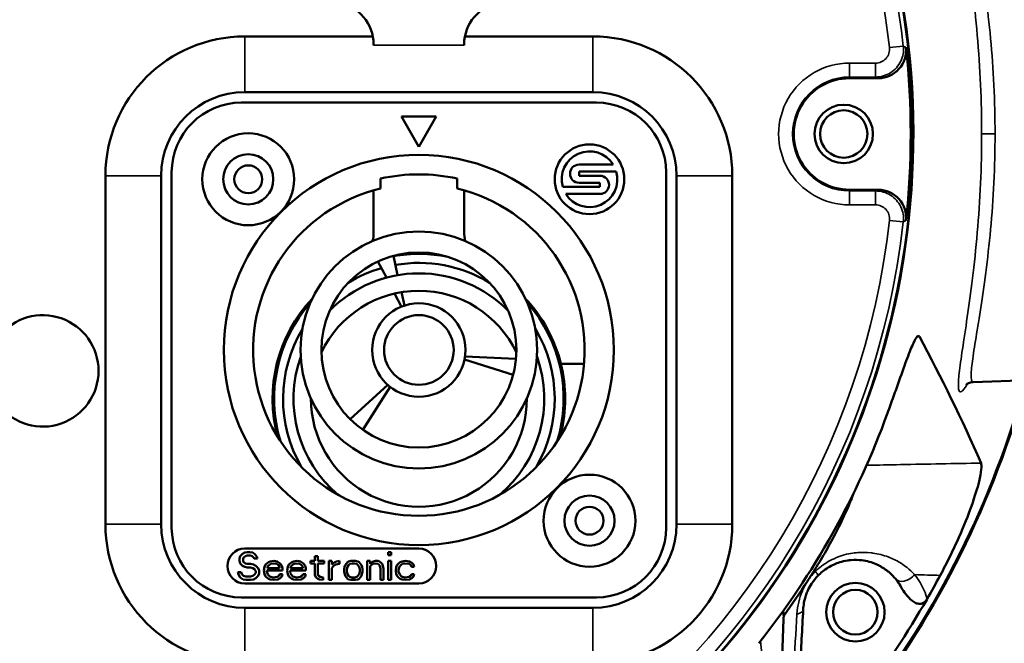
# Model space of a CAD drawing. Header units: millimetres. Extents: x 30 to 1646, y 30 to 1265.
# Tile 129 of 137: x 1463 to 1533, y 1026 to 1071. Entities that reach past the tile are written whole.
import ezdxf

# ---------------------------------------------------------------- set-up
doc = ezdxf.new("R2010")
doc.units = ezdxf.units.MM
doc.header["$LTSCALE"] = 6
doc.layers.add('Visible (ISO)', color=7, linetype='Continuous', lineweight=50)
doc.layers.add('Visible Narrow (ISO)', color=7, linetype='Continuous', lineweight=35)

msp = doc.modelspace()

# ---------------------------------------------------------------- linework, layer by layer
at = {"layer": 'Visible (ISO)'}
for p, q in [((1478.742, 1070.0416), (1487.9381, 1070.0416)), ((1494.546, 1070.0416), (1503.742, 1070.0416)), ((1487.992, 1069.4744), (1487.992, 1069.412)), ((1494.492, 1069.412), (1494.492, 1069.4744)), ((1524.2204, 1067.0416), (1522.1583, 1067.0416)), ((1503.742, 1066.0416), (1478.742, 1066.0416)), ((1478.492, 1065.2916), (1503.992, 1065.2916)), ((1492.492, 1064.2916), (1489.992, 1064.2916)), ((1489.992, 1064.2916), (1491.242, 1062.1265)), ((1491.242, 1062.1265), (1492.492, 1064.2916)), ((1505.1942, 1060.8416), (1502.742, 1060.8416)), ((1468.742, 1035.0416), (1468.742, 1060.0416)), ((1472.742, 1060.0416), (1472.742, 1035.0416)), ((1473.492, 1034.7916), (1473.492, 1060.2916)), ((1488.492, 1059.8378), (1488.492, 1059.1195)), ((1493.992, 1059.1195), (1493.992, 1059.8378)), ((1502.742, 1060.0416), (1502.742, 1060.3416)), ((1502.742, 1060.3416), (1505.4149, 1060.3416)), ((1504.242, 1060.0416), (1502.742, 1060.0416)), ((1508.992, 1060.2916), (1508.992, 1034.7916)), ((1509.742, 1035.0416), (1509.742, 1060.0416)), ((1513.742, 1060.0416), (1513.742, 1035.0416)), ((1487.992, 1058.9892), (1487.992, 1056.0099)), ((1494.492, 1056.0098), (1494.492, 1058.9892)), ((1504.242, 1059.2416), (1501.5692, 1059.2416)), ((1502.742, 1059.5416), (1504.242, 1059.5416)), ((1504.242, 1059.5416), (1504.242, 1059.2416)), ((1522.1583, 1059.0416), (1524.2204, 1059.0416)), ((1501.7898, 1058.7416), (1504.242, 1058.7416)), ((1489.41, 1054.2976), (1489.7173, 1052.9115)), ((1488.9072, 1052.7334), (1488.3028, 1053.8946)), ((1489.992, 1050.6496), (1489.5007, 1051.5934)), ((1489.9882, 1051.6895), (1490.2018, 1050.726)), ((1531.2508, 1048.4981), (1531.2508, 1048.501)), ((1494.5587, 1047.0701), (1498.2135, 1046.9106)), ((1531.0622, 1047.2973), (1531.0628, 1047.2973)), ((1498.0089, 1045.7501), (1494.5199, 1046.8502)), ((1503.0999, 1046.5416), (1501.4401, 1046.5416)), ((1530.9878, 1046.7688), (1530.9874, 1046.7688)), ((1547.2595, 1045.8041), (1531.0447, 1045.2379)), ((1486.3072, 1042.577), (1489.0044, 1045.0485)), ((1489.1754, 1044.905), (1487.2098, 1041.8196)), ((1501.4401, 1041.5416), (1501.5187, 1041.5416)), ((1478.4087, 1032.7437), (1478.5754, 1032.9139)), ((1478.5754, 1032.9139), (1478.742, 1032.999)), ((1491.242, 1033.2916), (1478.742, 1033.2916)), ((1478.742, 1032.999), (1478.9087, 1033.0416)), ((1478.9087, 1032.7863), (1478.7837, 1032.7437)), ((1479.117, 1033.0416), (1478.9087, 1033.0416)), ((1478.9087, 1032.7863), (1479.1587, 1032.7863)), ((1479.117, 1033.0416), (1479.3254, 1032.999)), ((1479.2837, 1032.7437), (1479.1587, 1032.7863)), ((1479.3254, 1032.999), (1479.492, 1032.8714)), ((1479.492, 1032.8714), (1479.617, 1032.7012)), ((1489.0337, 1033.0416), (1489.0337, 1032.8288)), ((1489.242, 1033.0416), (1489.0337, 1033.0416)), ((1489.0337, 1032.8288), (1489.242, 1032.8288)), ((1489.242, 1032.8288), (1489.242, 1033.0416)), ((1478.367, 1032.5735), (1478.4087, 1032.7437)), ((1478.367, 1032.5735), (1478.367, 1032.4033)), ((1478.4087, 1032.2331), (1478.367, 1032.4033)), ((1478.5754, 1032.0629), (1478.4087, 1032.2331)), ((1478.6587, 1032.6586), (1478.617, 1032.5309)), ((1478.617, 1032.4458), (1478.617, 1032.5309)), ((1478.617, 1032.4458), (1478.6587, 1032.3182)), ((1478.7837, 1032.7437), (1478.6587, 1032.6586)), ((1478.6587, 1032.3182), (1478.7837, 1032.2331)), ((1478.7837, 1032.2331), (1478.9087, 1032.1905)), ((1479.1587, 1032.1905), (1478.9087, 1032.1905)), ((1479.1587, 1032.1905), (1479.367, 1032.148)), ((1479.367, 1032.6586), (1479.2837, 1032.7437)), ((1479.4087, 1032.5735), (1479.367, 1032.6586)), ((1479.367, 1032.148), (1479.5337, 1032.0629)), ((1479.4087, 1032.5735), (1479.6587, 1032.5735)), ((1479.617, 1032.7012), (1479.6587, 1032.5735)), ((1480.1587, 1031.9777), (1480.242, 1032.148)), ((1480.242, 1032.148), (1480.3254, 1032.2331)), ((1480.3254, 1032.2331), (1480.4504, 1032.3182)), ((1480.5337, 1032.148), (1480.4087, 1032.0203)), ((1480.4504, 1032.3182), (1480.5754, 1032.3607)), ((1480.617, 1032.1905), (1480.5337, 1032.148)), ((1480.5754, 1032.3607), (1480.8254, 1032.4033)), ((1480.7837, 1032.2331), (1480.617, 1032.1905)), ((1481.0337, 1032.1905), (1480.7837, 1032.2331)), ((1480.8254, 1032.4033), (1481.0754, 1032.3607)), ((1481.1587, 1032.1054), (1481.0337, 1032.1905)), ((1481.0754, 1032.3607), (1481.2837, 1032.2331)), ((1481.242, 1031.9777), (1481.1587, 1032.1054)), ((1481.2837, 1032.2331), (1481.4087, 1032.0629)), ((1481.8254, 1031.9777), (1481.9087, 1032.148)), ((1481.9087, 1032.148), (1481.992, 1032.2331)), ((1481.992, 1032.2331), (1482.117, 1032.3182)), ((1482.2004, 1032.148), (1482.0754, 1032.0203)), ((1482.117, 1032.3182), (1482.242, 1032.3607)), ((1482.2837, 1032.1905), (1482.2004, 1032.148)), ((1482.242, 1032.3607), (1482.492, 1032.4033)), ((1482.4504, 1032.2331), (1482.2837, 1032.1905)), ((1482.7004, 1032.1905), (1482.4504, 1032.2331)), ((1482.492, 1032.4033), (1482.742, 1032.3607)), ((1482.8254, 1032.1054), (1482.7004, 1032.1905)), ((1482.742, 1032.3607), (1482.9504, 1032.2331)), ((1482.9087, 1031.9777), (1482.8254, 1032.1054)), ((1482.9504, 1032.2331), (1483.0754, 1032.0629)), ((1483.4504, 1032.4033), (1483.4504, 1032.2331)), ((1483.7837, 1032.4033), (1483.4504, 1032.4033)), ((1483.4504, 1032.2331), (1483.7837, 1032.2331)), ((1483.7837, 1032.7437), (1483.7837, 1032.4033)), ((1483.992, 1032.7437), (1483.7837, 1032.7437)), ((1483.7837, 1032.2331), (1483.7837, 1031.382)), ((1483.992, 1032.4033), (1483.992, 1032.7437)), ((1484.4504, 1032.4033), (1483.992, 1032.4033)), ((1483.992, 1032.2331), (1484.4504, 1032.2331)), ((1483.992, 1031.4671), (1483.992, 1032.2331)), ((1484.4504, 1032.2331), (1484.4504, 1032.4033)), ((1484.7837, 1032.4033), (1484.7837, 1031.0416)), ((1484.992, 1032.4033), (1484.7837, 1032.4033)), ((1484.992, 1032.148), (1484.992, 1032.4033)), ((1484.992, 1032.148), (1485.0754, 1032.2331)), ((1485.0754, 1032.2331), (1485.2004, 1032.3182)), ((1485.2837, 1032.148), (1485.117, 1032.0629)), ((1485.2004, 1032.3182), (1485.3254, 1032.3607)), ((1485.5337, 1032.1905), (1485.2837, 1032.148)), ((1485.3254, 1032.3607), (1485.5337, 1032.4033)), ((1485.5337, 1032.1905), (1485.5337, 1032.4033)), ((1485.9087, 1031.9777), (1485.9504, 1032.1054)), ((1485.9504, 1032.1054), (1486.0337, 1032.2331)), ((1486.0337, 1032.2331), (1486.117, 1032.3182)), ((1486.117, 1032.3182), (1486.2004, 1032.3607)), ((1486.2004, 1032.1054), (1486.117, 1031.9777)), ((1486.2004, 1032.3607), (1486.367, 1032.4033)), ((1486.2837, 1032.1905), (1486.2004, 1032.1054)), ((1486.4504, 1032.2331), (1486.2837, 1032.1905)), ((1486.7004, 1032.4033), (1486.367, 1032.4033)), ((1486.4504, 1032.2331), (1486.617, 1032.2331)), ((1486.7837, 1032.1905), (1486.617, 1032.2331)), ((1486.7004, 1032.4033), (1486.867, 1032.3607)), ((1486.867, 1032.1054), (1486.7837, 1032.1905)), ((1486.867, 1032.3607), (1486.9504, 1032.3182)), ((1486.9504, 1031.9777), (1486.867, 1032.1054)), ((1486.9504, 1032.3182), (1487.0337, 1032.2331)), ((1487.0337, 1032.2331), (1487.117, 1032.1054)), ((1487.117, 1032.1054), (1487.1587, 1031.9777)), ((1487.5337, 1032.4033), (1487.5337, 1031.0416)), ((1487.742, 1032.4033), (1487.5337, 1032.4033)), ((1487.742, 1032.1905), (1487.742, 1032.4033)), ((1487.742, 1032.1905), (1487.8254, 1032.2756)), ((1487.8254, 1032.1054), (1487.742, 1032.0203)), ((1487.8254, 1032.2756), (1487.9504, 1032.3607)), ((1487.9504, 1032.1905), (1487.8254, 1032.1054)), ((1487.9504, 1032.3607), (1488.117, 1032.4033)), ((1488.117, 1032.2331), (1487.9504, 1032.1905)), ((1488.2837, 1032.4033), (1488.117, 1032.4033)), ((1488.2837, 1032.1905), (1488.117, 1032.2331)), ((1488.2837, 1032.4033), (1488.4087, 1032.3607)), ((1488.367, 1032.148), (1488.2837, 1032.1905)), ((1488.4504, 1032.0629), (1488.367, 1032.148)), ((1488.4087, 1032.3607), (1488.5337, 1032.2756)), ((1488.5337, 1032.2756), (1488.617, 1032.1905)), ((1488.617, 1032.1905), (1488.6587, 1032.0629)), ((1489.0337, 1032.4033), (1489.0337, 1031.0416)), ((1489.242, 1032.4033), (1489.0337, 1032.4033)), ((1489.242, 1031.0416), (1489.242, 1032.4033)), ((1489.617, 1031.9777), (1489.7004, 1032.148)), ((1489.7004, 1032.148), (1489.7837, 1032.2331)), ((1489.7837, 1032.2331), (1489.9087, 1032.3182)), ((1489.992, 1032.148), (1489.867, 1032.0203)), ((1489.9087, 1032.3182), (1490.0337, 1032.3607)), ((1490.0754, 1032.1905), (1489.992, 1032.148)), ((1490.0337, 1032.3607), (1490.2837, 1032.4033)), ((1490.242, 1032.2331), (1490.0754, 1032.1905)), ((1490.5337, 1032.1905), (1490.242, 1032.2331)), ((1490.2837, 1032.4033), (1490.5754, 1032.3607)), ((1490.6587, 1032.1054), (1490.5337, 1032.1905)), ((1490.5754, 1032.3607), (1490.742, 1032.2756)), ((1490.7004, 1031.9777), (1490.6587, 1032.1054)), ((1490.742, 1032.2756), (1490.867, 1032.148)), ((1490.867, 1032.148), (1490.9087, 1031.9777)), ((1478.2837, 1031.4246), (1478.242, 1031.5948)), ((1478.492, 1031.5948), (1478.242, 1031.5948)), ((1478.4087, 1031.2118), (1478.2837, 1031.4246)), ((1478.492, 1031.5948), (1478.5337, 1031.4671)), ((1478.5337, 1031.4671), (1478.6587, 1031.3394)), ((1478.742, 1031.9777), (1478.5754, 1032.0629)), ((1478.9087, 1031.9352), (1478.742, 1031.9777)), ((1478.9087, 1031.9352), (1479.1587, 1031.9352)), ((1479.3254, 1031.8926), (1479.1587, 1031.9352)), ((1479.4504, 1031.8075), (1479.3254, 1031.8926)), ((1479.3254, 1031.3394), (1479.4504, 1031.4246)), ((1479.5337, 1031.6799), (1479.4504, 1031.8075)), ((1479.4504, 1031.4246), (1479.5337, 1031.5522)), ((1479.5337, 1032.0629), (1479.7004, 1031.8926)), ((1479.5337, 1031.6799), (1479.5337, 1031.5522)), ((1479.7004, 1031.8926), (1479.7837, 1031.7224)), ((1479.7837, 1031.5097), (1479.7004, 1031.3394)), ((1479.7837, 1031.5097), (1479.7837, 1031.7224)), ((1480.117, 1031.7224), (1480.1587, 1031.9777)), ((1480.1587, 1031.4671), (1480.117, 1031.7224)), ((1480.242, 1031.2969), (1480.1587, 1031.4671)), ((1480.3254, 1031.7224), (1481.4504, 1031.7224)), ((1480.3254, 1031.6373), (1480.3254, 1031.7224)), ((1480.3254, 1031.6373), (1480.367, 1031.5097)), ((1480.4087, 1032.0203), (1480.367, 1031.9352)), ((1480.367, 1031.8926), (1480.367, 1031.9352)), ((1481.242, 1031.8926), (1480.367, 1031.8926)), ((1480.367, 1031.5097), (1480.4087, 1031.4246)), ((1480.4087, 1031.4246), (1480.5337, 1031.2969)), ((1481.2004, 1031.3394), (1481.242, 1031.4671)), ((1481.242, 1031.9777), (1481.242, 1031.8926)), ((1481.4504, 1031.4671), (1481.242, 1031.4671)), ((1481.4087, 1032.0629), (1481.4504, 1031.8926)), ((1481.4504, 1031.4671), (1481.4087, 1031.2969)), ((1481.4504, 1031.7224), (1481.4504, 1031.8926)), ((1481.7837, 1031.7224), (1481.8254, 1031.9777)), ((1481.8254, 1031.4671), (1481.7837, 1031.7224)), ((1481.9087, 1031.2969), (1481.8254, 1031.4671)), ((1481.992, 1031.7224), (1483.117, 1031.7224)), ((1481.992, 1031.6373), (1481.992, 1031.7224)), ((1481.992, 1031.6373), (1482.0337, 1031.5097)), ((1482.0754, 1032.0203), (1482.0337, 1031.9352)), ((1482.0337, 1031.8926), (1482.0337, 1031.9352)), ((1482.9087, 1031.8926), (1482.0337, 1031.8926)), ((1482.0337, 1031.5097), (1482.0754, 1031.4246)), ((1482.0754, 1031.4246), (1482.2004, 1031.2969)), ((1482.867, 1031.3394), (1482.9087, 1031.4671)), ((1482.9087, 1031.9777), (1482.9087, 1031.8926)), ((1483.117, 1031.4671), (1482.9087, 1031.4671)), ((1483.0754, 1032.0629), (1483.117, 1031.8926)), ((1483.117, 1031.4671), (1483.0754, 1031.2969)), ((1483.117, 1031.7224), (1483.117, 1031.8926)), ((1483.867, 1031.2118), (1483.7837, 1031.382)), ((1483.992, 1031.4671), (1484.0337, 1031.3394)), ((1485.117, 1032.0629), (1484.992, 1031.8926)), ((1484.992, 1031.0416), (1484.992, 1031.8926)), ((1485.867, 1031.8075), (1485.9087, 1031.9777)), ((1485.867, 1031.8075), (1485.867, 1031.6373)), ((1485.9504, 1031.3394), (1485.867, 1031.6373)), ((1486.117, 1031.9777), (1486.0754, 1031.8075)), ((1486.0754, 1031.6373), (1486.0754, 1031.8075)), ((1486.0754, 1031.6373), (1486.117, 1031.4671)), ((1486.117, 1031.4671), (1486.2004, 1031.3394)), ((1486.867, 1031.3394), (1486.9504, 1031.4671)), ((1486.992, 1031.8075), (1486.9504, 1031.9777)), ((1486.9504, 1031.4671), (1486.992, 1031.6373)), ((1486.992, 1031.8075), (1486.992, 1031.6373)), ((1487.2004, 1031.6373), (1487.117, 1031.3394)), ((1487.1587, 1031.9777), (1487.2004, 1031.8075)), ((1487.2004, 1031.6373), (1487.2004, 1031.8075)), ((1487.742, 1031.0416), (1487.742, 1032.0203)), ((1488.492, 1031.8501), (1488.4504, 1032.0629)), ((1488.492, 1031.8501), (1488.492, 1031.0416)), ((1488.6587, 1032.0629), (1488.7004, 1031.8501)), ((1488.7004, 1031.0416), (1488.7004, 1031.8501)), ((1489.5754, 1031.7224), (1489.617, 1031.9777)), ((1489.617, 1031.4671), (1489.5754, 1031.7224)), ((1489.7004, 1031.2969), (1489.617, 1031.4671)), ((1489.8254, 1031.9352), (1489.7837, 1031.765)), ((1489.7837, 1031.6373), (1489.7837, 1031.765)), ((1489.7837, 1031.6373), (1489.867, 1031.4246)), ((1489.867, 1032.0203), (1489.8254, 1031.9352)), ((1489.867, 1031.4246), (1489.992, 1031.2969)), ((1490.6587, 1031.3394), (1490.7004, 1031.4671)), ((1490.7004, 1031.9777), (1490.9087, 1031.9777)), ((1490.9087, 1031.4671), (1490.7004, 1031.4671)), ((1490.9087, 1031.4671), (1490.867, 1031.2969)), ((1478.617, 1031.0841), (1478.4087, 1031.2118)), ((1478.8254, 1031.0416), (1478.617, 1031.0841)), ((1478.6587, 1031.3394), (1478.8254, 1031.2969)), ((1478.742, 1030.7916), (1491.242, 1030.7916)), ((1479.1587, 1031.2969), (1478.8254, 1031.2969)), ((1478.8254, 1031.0416), (1479.1587, 1031.0416)), ((1479.1587, 1031.2969), (1479.3254, 1031.3394)), ((1479.367, 1031.0841), (1479.1587, 1031.0416)), ((1479.5337, 1031.1692), (1479.367, 1031.0841)), ((1479.7004, 1031.3394), (1479.5337, 1031.1692)), ((1480.3254, 1031.2118), (1480.242, 1031.2969)), ((1480.4504, 1031.1267), (1480.3254, 1031.2118)), ((1480.5754, 1031.0841), (1480.4504, 1031.1267)), ((1480.5337, 1031.2969), (1480.617, 1031.2543)), ((1480.8254, 1031.0416), (1480.5754, 1031.0841)), ((1480.617, 1031.2543), (1480.7837, 1031.2118)), ((1480.7837, 1031.2118), (1481.0754, 1031.2543)), ((1481.117, 1031.0841), (1480.8254, 1031.0416)), ((1481.0754, 1031.2543), (1481.2004, 1031.3394)), ((1481.2837, 1031.1692), (1481.117, 1031.0841)), ((1481.4087, 1031.2969), (1481.2837, 1031.1692)), ((1481.992, 1031.2118), (1481.9087, 1031.2969)), ((1482.117, 1031.1267), (1481.992, 1031.2118)), ((1482.242, 1031.0841), (1482.117, 1031.1267)), ((1482.2004, 1031.2969), (1482.2837, 1031.2543)), ((1482.492, 1031.0416), (1482.242, 1031.0841)), ((1482.2837, 1031.2543), (1482.4504, 1031.2118)), ((1482.4504, 1031.2118), (1482.742, 1031.2543)), ((1482.7837, 1031.0841), (1482.492, 1031.0416)), ((1482.742, 1031.2543), (1482.867, 1031.3394)), ((1482.9504, 1031.1692), (1482.7837, 1031.0841)), ((1483.0754, 1031.2969), (1482.9504, 1031.1692)), ((1483.992, 1031.1267), (1483.867, 1031.2118)), ((1484.117, 1031.0841), (1483.992, 1031.1267)), ((1484.0337, 1031.3394), (1484.1587, 1031.2543)), ((1484.367, 1031.0416), (1484.117, 1031.0841)), ((1484.1587, 1031.2543), (1484.367, 1031.2118)), ((1484.367, 1031.0416), (1484.367, 1031.2118)), ((1484.7837, 1031.0416), (1484.992, 1031.0416)), ((1486.0337, 1031.2118), (1485.9504, 1031.3394)), ((1486.117, 1031.1267), (1486.0337, 1031.2118)), ((1486.2004, 1031.0841), (1486.117, 1031.1267)), ((1486.2004, 1031.3394), (1486.2837, 1031.2543)), ((1486.367, 1031.0416), (1486.2004, 1031.0841)), ((1486.2837, 1031.2543), (1486.4504, 1031.2118)), ((1486.367, 1031.0416), (1486.7004, 1031.0416)), ((1486.617, 1031.2118), (1486.4504, 1031.2118)), ((1486.617, 1031.2118), (1486.7837, 1031.2543)), ((1486.867, 1031.0841), (1486.7004, 1031.0416)), ((1486.7837, 1031.2543), (1486.867, 1031.3394)), ((1486.9504, 1031.1267), (1486.867, 1031.0841)), ((1487.0337, 1031.2118), (1486.9504, 1031.1267)), ((1487.117, 1031.3394), (1487.0337, 1031.2118)), ((1487.5337, 1031.0416), (1487.742, 1031.0416)), ((1488.492, 1031.0416), (1488.7004, 1031.0416)), ((1489.0337, 1031.0416), (1489.242, 1031.0416)), ((1489.7837, 1031.2118), (1489.7004, 1031.2969)), ((1489.9087, 1031.1267), (1489.7837, 1031.2118)), ((1490.0337, 1031.0841), (1489.9087, 1031.1267)), ((1489.992, 1031.2969), (1490.242, 1031.2118)), ((1490.2837, 1031.0416), (1490.0337, 1031.0841)), ((1490.242, 1031.2118), (1490.5337, 1031.2543)), ((1490.5754, 1031.0841), (1490.2837, 1031.0416)), ((1490.5337, 1031.2543), (1490.6587, 1031.3394)), ((1490.742, 1031.1692), (1490.5754, 1031.0841)), ((1490.867, 1031.2969), (1490.742, 1031.1692)), ((1503.992, 1029.7916), (1478.492, 1029.7916)), ((1527.7296, 1029.6828), (1527.723, 1029.6714)), ((1478.742, 1029.0416), (1503.742, 1029.0416)), ((1518.3009, 1027.2287), (1518.3009, 1027.2287))]:
    msp.add_line(p, q, dxfattribs=at)
for centre, radius in [((1521.742, 1063.0416), 2.1), ((1521.742, 1063.0416), 1.7), ((1478.992, 1059.7916), 3.3), ((1503.492, 1059.7916), 2.5), ((1478.992, 1059.7916), 1.8), ((1491.242, 1047.5416), 14), ((1478.992, 1059.7916), 1), ((1491.242, 1047.5416), 8.5), ((1491.242, 1047.5416), 7), ((1491.242, 1047.5416), 3.35), ((1491.242, 1047.5416), 2.5), ((1503.492, 1035.2916), 3.3), ((1503.492, 1035.2916), 1.8), ((1503.492, 1035.2916), 1), ((1522.5783, 1028.7293), 2.1), ((1522.5783, 1028.7293), 1.6)]:
    msp.add_circle(centre, radius, dxfattribs=at)
for centre, radius, start, end in [((1469.742, 1063.0416), 57, 302.94677, 76.524296), ((1469.742, 1063.0416), 56.9651, 302.969536, 76.445577), ((1478.742, 1060.0416), 10, 90, 180), ((1503.742, 1060.0416), 10, 0, 90), ((1469.742, 1063.0416), 56.8079, 353.716311, 6.283688), ((1522.1583, 1063.0416), 4, 89.999966, 270.000026), ((1478.742, 1060.0416), 6, 90, 180), ((1503.742, 1060.0416), 6, 0, 90), ((1478.492, 1060.2916), 5, 90, 180), ((1503.992, 1060.2916), 5, 0, 90), ((1503.492, 1059.7916), 2, 31.668243, 195.962014), ((1502.742, 1060.1916), 0.65, 90, 270), ((1491.242, 1047.5416), 12.6, 77.393499, 102.606501), ((1503.492, 1059.7916), 2, 211.668243, 15.962014), ((1504.242, 1059.3916), 0.65, 270, 90), ((1491.242, 1047.5416), 11.9, 103.361397, 76.638603), ((1491.242, 1044.0416), 10.3952, 78.520219, 100.122531), ((1491.242, 1044.0416), 9.75, 106.008406, 121.306972), ((1491.242, 1044.0416), 9.75, 58.693028, 99.965094), ((1491.242, 1044.0416), 9, 44.618342, 135.381658), ((1491.242, 1044.0416), 10.5, 136.868628, 195.070062), ((1491.242, 1044.0416), 7.75, 25.450014, 154.549986), ((1491.242, 1044.0416), 10.5, 13.774147, 43.131372), ((1491.242, 1044.0416), 10.3952, 138.663467, 197.019861), ((1491.242, 1044.0416), 10.3952, 342.980139, 41.336533), ((1464.242, 1046.0416), 4, 218.682187, 141.317813), ((1491.242, 1044.0416), 9.75, 149.086978, 210.167358), ((1491.242, 1044.0416), 9.75, 329.832642, 30.913022), ((1491.242, 1044.0416), 9, 160.528779, 230.14056), ((1491.242, 1044.0416), 9, 309.85944, 19.471221), ((1491.242, 1044.0416), 10.5, 346.225853, 13.774147), ((1469.742, 1063.0416), 67.4331, 299.69664, 344.807304), ((1469.742, 1063.0416), 67.5, 299.706636, 344.824868), ((1491.242, 1044.0416), 7.75, 179.933991, 0.066009), ((1469.742, 1063.0416), 58.6709, 321.47197, 340.034434), ((1491.242, 1044.0416), 10.5, 344.929938, 346.225853), ((1469.742, 1063.0416), 60.3429, 336.834128, 336.836274), ((1469.7421, 1063.0415), 63.8318, 338.239098, 338.24008), ((1469.7422, 1063.0415), 64.9983, 338.671124, 338.671738), ((1478.742, 1035.0416), 10, 180, 270), ((1478.742, 1035.0416), 6, 180, 270), ((1503.742, 1035.0416), 10, 270, 0), ((1503.742, 1035.0416), 6, 270, 0), ((1478.492, 1034.7916), 5, 180, 270), ((1503.992, 1034.7916), 5, 270, 0), ((1478.742, 1032.0416), 1.25, 90, 270), ((1491.242, 1032.0416), 1.25, 270, 90), ((1469.742, 1063.0416), 58.9016, 326.999743, 327.814665), ((1469.742, 1063.0416), 66.8981, 330.089307, 331.739041), ((1469.742, 1063.0416), 58.9016, 324.062364, 326.999743), ((1469.742, 1063.0416), 66.8981, 315.769676, 330.078001), ((1522.5781, 1028.7293), 4.266, 187.986727, 187.987034)]:
    msp.add_arc(centre, radius, start, end, dxfattribs=at)
for centre, major_axis, ratio, start_param, end_param in [((1484.992, 1069.4747), (0.002, 3.0018), 0.9993911, 4.712965, 6.1311626), ((1497.492, 1069.4747), (-0.002, 3.0018), 0.9993911, 0.1520124, 1.5702056), ((1524.2193, 1069.0419), (1.811, -0.8526), 0.9991615, 5.1526401, 6.8324319), ((1524.2193, 1057.0413), (1.811, 0.8526), 0.9991614, 5.7339511, 7.4137459), ((1476.131, 990.3139), (-8.6446, 98.4031), 0.6736189, 5.1748048, 5.2847206)]:
    msp.add_ellipse(centre, major_axis=major_axis, ratio=ratio, start_param=start_param, end_param=end_param, dxfattribs=at)
for points in [[(1487.992, 1056.0099), (1487.992, 1055.7936), (1487.968, 1055.5774), (1487.9216, 1055.3662)], [(1494.5625, 1055.3662), (1494.516, 1055.5774), (1494.4921, 1055.7936), (1494.4921, 1056.0098)]]:
    msp.add_open_spline(points, degree=3, dxfattribs=at)
for points, knots in [([(1524.8855, 1043.0085), (1525.0321, 1043.4083), (1525.175, 1043.8063), (1525.4577, 1044.5992), (1525.5944, 1044.9856), (1525.9411, 1045.9627), (1526.1295, 1046.4897), (1526.476, 1047.4162), (1526.6239, 1047.7815), (1526.8569, 1048.2796), (1526.9462, 1048.4281), (1527.0857, 1048.5712), (1527.137, 1048.5684), (1527.172, 1048.5034)], [0.0003183, 0.0003183, 0.0003183, 0.0003183, 0.1280759, 0.1280759, 0.2596383, 0.2596383, 0.4791406, 0.4791406, 0.7232012, 0.7232012, 0.9500535, 0.9500535, 1.1739958, 1.1739958, 1.1739958, 1.1739958]), ([(1531.0447, 1045.2379), (1530.9011, 1045.2328), (1530.7808, 1045.1931), (1530.6266, 1045.1196), (1530.583, 1045.0863), (1530.5317, 1045.044), (1530.5233, 1045.0339), (1530.5233, 1045.0339)], [0, 0, 0, 0, 0.07646548, 0.07646548, 0.14861571, 0.14861571, 0.22152634, 0.22152634, 0.22152634, 0.22152634]), ([(1528.6659, 1031.3661), (1528.9095, 1031.8192), (1529.1438, 1032.2743), (1529.5946, 1033.19), (1529.8071, 1033.6436), (1530.3776, 1034.9236), (1530.6769, 1035.6782), (1531.1698, 1037.0571), (1531.3432, 1037.6396), (1531.63, 1038.7971), (1531.6743, 1039.2534), (1531.5992, 1039.4241)], [-1.6898457, -1.6898457, -1.6898457, -1.6898457, -1.5092411, -1.5092411, -1.324824, -1.324824, -0.9738005, -0.9738005, -0.590295, -0.590295, -0.0000154, -0.0000154, -0.0000154, -0.0000154]), ([(1519.5922, 1031.667), (1519.8646, 1032.0998), (1520.1276, 1032.5359), (1520.6349, 1033.415), (1520.875, 1033.8519), (1521.5083, 1035.0616), (1521.8413, 1035.7709), (1522.2569, 1036.7454), (1522.3827, 1037.063), (1522.4873, 1037.3468)], [-1.61363592, -1.61363592, -1.61363592, -1.61363592, -1.43423733, -1.43423733, -1.2511885, -1.2511885, -0.91398375, -0.91398375, -0.72264976, -0.72264976, -0.72264976, -0.72264976]), ([(1519.8727, 1031.3256), (1519.9821, 1031.4396), (1520.0976, 1031.5457), (1520.2174, 1031.6428), (1520.3503, 1031.7506), (1520.4886, 1031.8474), (1520.6298, 1031.9332), (1520.767, 1032.0167), (1520.9071, 1032.0898), (1521.0479, 1032.1528), (1521.1823, 1032.213), (1521.3174, 1032.2638), (1521.4521, 1032.3062), (1521.6397, 1032.3652), (1521.8262, 1032.4077), (1522.0092, 1032.4359), (1522.0951, 1032.4491), (1522.1801, 1032.4592), (1522.2644, 1032.4663), (1522.5283, 1032.4886), (1522.7834, 1032.4818), (1523.0282, 1032.4522), (1523.0317, 1032.4518), (1523.0353, 1032.4514), (1523.0388, 1032.4509), (1523.4096, 1032.405), (1523.7567, 1032.3068), (1524.0814, 1032.1649), (1524.1817, 1032.121), (1524.2799, 1032.073), (1524.3759, 1032.0207), (1524.6175, 1031.8889), (1524.8445, 1031.7305), (1525.0567, 1031.5436), (1525.2042, 1031.4137), (1525.3445, 1031.27), (1525.4755, 1031.1105)], [0, 0, 0, 0, 0.0592519, 0.0592519, 0.0592519, 0.125, 0.125, 0.125, 0.1889311, 0.1889311, 0.1889311, 0.25, 0.25, 0.25, 0.3350938, 0.3350938, 0.3350938, 0.375, 0.375, 0.375, 0.5, 0.5, 0.5, 0.5018098, 0.5018098, 0.5018098, 0.6914109, 0.6914109, 0.6914109, 0.75, 0.75, 0.75, 0.8974618, 0.8974618, 0.8974618, 1, 1, 1, 1]), ([(1519.8727, 1031.3256), (1519.7243, 1031.171), (1519.5894, 1031.0037), (1519.471, 1030.8286), (1519.454, 1030.8035), (1519.4374, 1030.7782), (1519.4211, 1030.7528), (1519.3237, 1030.6008), (1519.2379, 1030.4429), (1519.1624, 1030.2763), (1519.1218, 1030.1866), (1519.0841, 1030.0944), (1519.0498, 1029.999), (1519.0096, 1029.8875), (1518.9739, 1029.7717), (1518.9432, 1029.6504), (1518.9022, 1029.4885), (1518.8703, 1029.3168), (1518.8506, 1029.138), (1518.843, 1029.0682), (1518.8372, 1028.9974), (1518.8334, 1028.9256)], [0.00000001, 0.00000001, 0.00000001, 0.00000001, 0.25, 0.25, 0.25, 0.28586442, 0.28586442, 0.28586442, 0.5, 0.5, 0.5, 0.61522977, 0.61522977, 0.61522977, 0.75, 0.75, 0.75, 0.92987607, 0.92987607, 0.92987607, 1, 1, 1, 1]), ([(1525.4755, 1031.1105), (1525.5199, 1031.0562), (1525.5631, 1031.0005), (1525.605, 1030.9433), (1525.7026, 1030.8098), (1525.7927, 1030.6682), (1525.8739, 1030.5186)], [0, 0, 0, 0, 0.29992198, 0.29992198, 0.29992198, 0.99988029, 0.99988029, 0.99988029, 0.99988029]), ([(1525.8739, 1030.5186), (1525.9685, 1030.3443), (1526.0798, 1030.1723), (1526.3267, 1029.8512), (1526.4771, 1029.6854), (1526.727, 1029.4887), (1526.8242, 1029.426), (1527.0115, 1029.3484), (1527.1008, 1029.3265), (1527.2638, 1029.327), (1527.3331, 1029.3409), (1527.4632, 1029.3959), (1527.5209, 1029.4348), (1527.6316, 1029.5366), (1527.6816, 1029.6017), (1527.723, 1029.6714)], [-0.25023156, -0.25023156, -0.25023156, -0.25023156, -0.19098315, -0.19098315, -0.12892318, -0.12892318, -0.09550831, -0.09550831, -0.06808471, -0.06808471, -0.04653376, -0.04653376, -0.02561895, -0.02561895, -0.00131979, -0.00131979, -0.00131979, -0.00131979]), ([(1518.2639, 1018.0581), (1518.3073, 1018.8869), (1518.3509, 1019.7192), (1518.3948, 1020.5552), (1518.4672, 1021.9368), (1518.5401, 1023.3288), (1518.6137, 1024.7323), (1518.6863, 1026.1184), (1518.7595, 1027.5158), (1518.8334, 1028.9256)], [0.00000005, 0.00000005, 0.00000005, 0.00000005, 0.23338996, 0.23338996, 0.23338996, 0.61909545, 0.61909545, 0.61909545, 1, 1, 1, 1])]:
    msp.add_open_spline(points, degree=3, knots=knots, dxfattribs=at)
for points, weights in [([(1530.9754, 1046.6775), (1530.9757, 1046.6775), (1530.9759, 1046.6775)], [1.00094213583, 1.00094206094, 1.00094198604]), ([(1517.4321, 1028.472), (1517.4158, 1028.6471), (1517.3997, 1028.8214)], [1.00120393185, 1.0014528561, 1.00168959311]), ([(1516.9749, 1015.8633), (1517.215, 1022.5667), (1517.4321, 1028.472)], [1.01092862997, 1.05290900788, 1.0853655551])]:
    msp.add_rational_spline(points, weights, degree=2, dxfattribs=at)
at = {"layer": 'Visible Narrow (ISO)'}
for p, q in [((1478.742, 1070.0416), (1478.742, 1066.0416)), ((1503.742, 1070.0416), (1503.742, 1066.0416)), ((1494.492, 1069.412), (1487.992, 1069.412)), ((1526.0216, 1069.3512), (1525.0284, 1069.2399)), ((1522.1583, 1068.129), (1524.0344, 1068.129)), ((1522.1583, 1067.1292), (1522.1583, 1068.129)), ((1524.0346, 1068.129), (1524.0346, 1067.1292)), ((1524.0346, 1067.1292), (1522.1583, 1067.1292)), ((1522.1583, 1067.1292), (1522.1583, 1067.0416)), ((1524.0346, 1067.1292), (1524.2204, 1067.0416)), ((1531.5931, 1065.9313), (1531.5932, 1065.9313)), ((1532.6084, 1063.0416), (1531.6455, 1063.0416)), ((1468.742, 1060.0416), (1472.742, 1060.0416)), ((1513.742, 1060.0416), (1509.742, 1060.0416)), ((1531.5933, 1060.1518), (1531.5932, 1060.1518)), ((1522.1583, 1059.0416), (1522.1583, 1058.954)), ((1522.1583, 1058.954), (1524.0346, 1058.954)), ((1522.1583, 1057.9541), (1522.1583, 1058.954)), ((1524.2204, 1059.0416), (1524.0346, 1058.954)), ((1524.0346, 1058.954), (1524.0346, 1057.9541)), ((1524.0345, 1057.9541), (1522.1583, 1057.9541)), ((1525.0284, 1056.8433), (1526.0216, 1056.7319)), ((1530.7202, 1050.6455), (1530.7201, 1050.6455)), ((1531.5851, 1050.6053), (1531.5851, 1050.6053)), ((1468.742, 1035.0416), (1472.742, 1035.0416)), ((1513.742, 1035.0416), (1509.742, 1035.0416)), ((1478.742, 1025.0416), (1478.742, 1029.0416)), ((1503.742, 1025.0416), (1503.742, 1029.0416))]:
    msp.add_line(p, q, dxfattribs=at)
for centre, radius, start, end in [((1469.742, 1063.0416), 56.6321, 6.39688, 76.132484), ((1469.742, 1063.0416), 55.6327, 6.396805, 75.65939), ((1524.035, 1069.1286), 0.9996, 269.971071, 6.385473), ((1522.1583, 1063.0416), 5.0874, 90, 270.000005), ((1522.1583, 1063.0416), 4.0876, 90, 270), ((1524.035, 1056.9545), 0.9996, 353.614534, 90.027004), ((1469.742, 1063.0416), 55.6327, 303.864174, 353.603196), ((1469.742, 1063.0416), 56.6321, 303.188318, 353.603112), ((1469.742, 1063.0416), 60.4607, 336.884538, 336.886644), ((1469.7421, 1063.0416), 61.3078, 337.240735, 337.242549), ((1469.6472, 1063.112), 60.5788, 323.411541, 323.411565)]:
    msp.add_arc(centre, radius, start, end, dxfattribs=at)
for centre, major_axis, ratio, start_param, end_param in [((1526.2479, 1031.7454), (-0.7725, -0.635), 0.6405146, 6.2831542, 8.1023138), ((1074.4713, 1330.5341), (764.7778, -208.9978), 0.2809241, 5.4197682, 5.4227318)]:
    msp.add_ellipse(centre, major_axis=major_axis, ratio=ratio, start_param=start_param, end_param=end_param, dxfattribs=at)
for points, knots in [([(1530.623, 1080.9712), (1530.59, 1081.029), (1530.558, 1081.0825), (1530.527, 1081.1318), (1530.3654, 1081.3893), (1530.2319, 1081.5325), (1530.1393, 1081.5505), (1530.0468, 1081.5684), (1529.9953, 1081.4612), (1529.9787, 1081.2406), (1529.9622, 1081.02), (1529.9805, 1080.686), (1530.029, 1080.2391), (1530.0775, 1079.7923), (1530.1561, 1079.2326), (1530.2569, 1078.5585), (1530.3577, 1077.8844), (1530.4799, 1077.0957), (1530.6043, 1076.2441), (1530.7287, 1075.3925), (1530.8567, 1074.4783), (1530.9833, 1073.4548), (1531.1099, 1072.4312), (1531.233, 1071.2979), (1531.3344, 1070.1298), (1531.4358, 1068.9617), (1531.5158, 1067.7588), (1531.5678, 1066.5716), (1531.6197, 1065.3845), (1531.6449, 1064.2132), (1531.6455, 1063.0416)], [0.4255191, 0.4255191, 0.4255191, 0.4255191, 0.4375, 0.4375, 0.4375, 0.5, 0.5, 0.5, 0.5625, 0.5625, 0.5625, 0.625, 0.625, 0.625, 0.6875, 0.6875, 0.6875, 0.75, 0.75, 0.75, 0.8125, 0.8125, 0.8125, 0.875, 0.875, 0.875, 0.9375, 0.9375, 0.9375, 1, 1, 1, 1]), ([(1532.6084, 1063.0416), (1532.6082, 1065.3866), (1532.4871, 1067.7331), (1532.2876, 1069.8918), (1532.0881, 1072.0506), (1531.8104, 1074.0228), (1531.5558, 1075.6684), (1531.3011, 1077.314), (1531.0695, 1078.6324), (1530.9611, 1079.5201), (1530.9069, 1079.9639), (1530.8836, 1080.3008), (1530.8974, 1080.5231), (1530.9108, 1080.7404), (1530.9598, 1080.8482), (1531.0447, 1080.8453)], [0, 0, 0, 0, 0.125, 0.125, 0.125, 0.25, 0.25, 0.25, 0.375, 0.375, 0.375, 0.4375, 0.4375, 0.4375, 0.49859681, 0.49859681, 0.49859681, 0.49859681]), ([(1524.0346, 1067.1292), (1524.2215, 1067.1292), (1524.5952, 1067.1821), (1525.1119, 1067.4133), (1525.5445, 1067.7785), (1525.8592, 1068.2491), (1526.0314, 1068.7883), (1526.0423, 1069.1655), (1526.0216, 1069.3512)], [0.0000057, 0.0000057, 0.0000057, 0.0000057, 0.16666667, 0.33333333, 0.5, 0.66666667, 0.83333333, 1, 1, 1, 1]), ([(1526.2087, 1069.2593), (1526.188, 1069.2694), (1526.1672, 1069.2805), (1526.1464, 1069.2906), (1526.1257, 1069.3007), (1526.105, 1069.3098), (1526.0842, 1069.3199), (1526.0634, 1069.33), (1526.0424, 1069.341), (1526.0216, 1069.3512)], [0.00000005, 0.00000005, 0.00000005, 0.00000005, 0.33333333, 0.33333333, 0.33333333, 0.66666667, 0.66666667, 0.66666667, 1, 1, 1, 1]), ([(1531.6455, 1063.0416), (1531.6451, 1061.8546), (1531.6191, 1060.6761), (1531.5669, 1059.4912), (1531.5147, 1058.3064), (1531.4351, 1057.1152), (1531.3354, 1055.9644), (1531.2356, 1054.8137), (1531.1155, 1053.7033), (1530.9909, 1052.6899), (1530.8662, 1051.6764), (1530.7386, 1050.7596), (1530.6146, 1049.9096), (1530.4907, 1049.0595), (1530.3695, 1048.2764), (1530.2683, 1047.6007), (1530.1671, 1046.9249), (1530.0865, 1046.3564), (1530.0355, 1045.9026), (1529.9844, 1045.4489), (1529.9631, 1045.1099), (1529.9763, 1044.8805), (1529.9895, 1044.6512), (1530.0372, 1044.5315), (1530.1223, 1044.5315), (1530.2075, 1044.5315), (1530.3301, 1044.6514), (1530.4799, 1044.8778), (1530.525, 1044.946), (1530.5726, 1045.024), (1530.6225, 1045.1116)], [0, 0, 0, 0, 0.0625, 0.0625, 0.0625, 0.125, 0.125, 0.125, 0.1875, 0.1875, 0.1875, 0.25, 0.25, 0.25, 0.3125, 0.3125, 0.3125, 0.375, 0.375, 0.375, 0.4375, 0.4375, 0.4375, 0.5, 0.5, 0.5, 0.5625, 0.5625, 0.5625, 0.58133386, 0.58133386, 0.58133386, 0.58133386]), ([(1531.0447, 1045.2379), (1530.9598, 1045.2349), (1530.9108, 1045.3427), (1530.8974, 1045.5601), (1530.8836, 1045.7824), (1530.9069, 1046.1193), (1530.9611, 1046.5631), (1531.0695, 1047.4507), (1531.3011, 1048.7691), (1531.5558, 1050.4148), (1531.8104, 1052.0604), (1532.0881, 1054.0326), (1532.2876, 1056.1914), (1532.4871, 1058.3501), (1532.6082, 1060.6967), (1532.6084, 1063.0416)], [0.50140128, 0.50140128, 0.50140128, 0.50140128, 0.5625, 0.5625, 0.5625, 0.625, 0.625, 0.625, 0.75, 0.75, 0.75, 0.875, 0.875, 0.875, 1, 1, 1, 1]), ([(1526.0216, 1056.7319), (1526.0423, 1056.9176), (1526.0314, 1057.2948), (1525.8592, 1057.8341), (1525.5445, 1058.3047), (1525.1119, 1058.6698), (1524.5952, 1058.9011), (1524.2215, 1058.9539), (1524.0346, 1058.954)], [0.00000025, 0.00000025, 0.00000025, 0.00000025, 0.16666667, 0.33333333, 0.5, 0.66666667, 0.83333333, 0.9999937, 0.9999937, 0.9999937, 0.9999937]), ([(1526.0216, 1056.7319), (1526.0424, 1056.7422), (1526.0634, 1056.7532), (1526.0842, 1056.7632), (1526.105, 1056.7733), (1526.1257, 1056.7824), (1526.1464, 1056.7925), (1526.1672, 1056.8026), (1526.188, 1056.8137), (1526.2087, 1056.8239)], [0, 0, 0, 0, 0.33333333, 0.33333333, 0.33333333, 0.66666667, 0.66666667, 0.66666667, 0.99999992, 0.99999992, 0.99999992, 0.99999992]), ([(1531.5992, 1039.4241), (1530.6424, 1039.4071), (1528.7253, 1039.3729), (1525.9834, 1039.321), (1524.1986, 1039.2838), (1523.3799, 1039.2667)], [0, 0, 0, 0, 0.33333333, 0.66666667, 0.94759501, 0.94759501, 0.94759501, 0.94759501]), ([(1519.7163, 1031.6629), (1519.8492, 1031.7912), (1519.991, 1031.9159), (1520.1467, 1032.035), (1520.2942, 1032.1479), (1520.4543, 1032.2558), (1520.63, 1032.3551), (1520.8055, 1032.4544), (1520.997, 1032.5485), (1521.1886, 1032.6284), (1521.3915, 1032.713), (1521.5943, 1032.7818), (1521.7795, 1032.8365), (1522.0048, 1032.903), (1522.2035, 1032.9422), (1522.4012, 1032.9693), (1522.5196, 1032.9855), (1522.6377, 1032.997), (1522.7612, 1033.0042), (1523.0533, 1033.0212), (1523.3752, 1033.0201), (1523.7062, 1032.9831), (1523.7486, 1032.9784), (1523.7912, 1032.9731), (1523.8339, 1032.9672), (1524.2095, 1032.9151), (1524.5933, 1032.8151), (1524.9332, 1032.6921), (1524.9688, 1032.6793), (1525.0039, 1032.6661), (1525.0385, 1032.6526), (1525.3348, 1032.5372), (1525.6017, 1032.4023), (1525.8825, 1032.2211), (1526.0169, 1032.1343), (1526.1543, 1032.0372), (1526.2918, 1031.9279), (1526.4749, 1031.7822), (1526.6581, 1031.6147), (1526.8322, 1031.4218)], [0, 0, 0, 0, 0.07336425, 0.07336425, 0.07336425, 0.14285714, 0.14285714, 0.14285714, 0.21225152, 0.21225152, 0.21225152, 0.28571429, 0.28571429, 0.28571429, 0.37505808, 0.37505808, 0.37505808, 0.42857143, 0.42857143, 0.42857143, 0.55520034, 0.55520034, 0.55520034, 0.57142857, 0.57142857, 0.57142857, 0.71428571, 0.71428571, 0.71428571, 0.72923499, 0.72923499, 0.72923499, 0.85714286, 0.85714286, 0.85714286, 0.91838904, 0.91838904, 0.91838904, 1, 1, 1, 1]), ([(1519.141, 1030.9612), (1519.2024, 1031.0471), (1519.3267, 1031.2131), (1519.4978, 1031.417), (1519.6408, 1031.5795), (1519.7163, 1031.6629)], [0, 0, 0, 0, 0.33333333, 0.66666667, 0.99999269, 0.99999269, 0.99999269, 0.99999269]), ([(1519.8727, 1031.3256), (1519.8842, 1031.3378), (1519.8863, 1031.3598), (1519.8782, 1031.3903), (1519.8701, 1031.4209), (1519.8521, 1031.4597), (1519.8247, 1031.5059), (1519.7973, 1031.5521), (1519.76, 1031.6058), (1519.7164, 1031.6629)], [0.00000001, 0.00000001, 0.00000001, 0.00000001, 0.33333333, 0.33333333, 0.33333333, 0.66666667, 0.66666667, 0.66666667, 0.9999411, 0.9999411, 0.9999411, 0.9999411]), ([(1526.8322, 1031.4216), (1526.979, 1031.2399), (1527.1103, 1031.0543), (1527.2253, 1030.8631), (1527.3403, 1030.6719), (1527.439, 1030.475), (1527.5229, 1030.2777), (1527.6068, 1030.0804), (1527.6759, 1029.8827), (1527.7296, 1029.6828)], [0.00006853, 0.00006853, 0.00006853, 0.00006853, 0.33333333, 0.33333333, 0.33333333, 0.66666667, 0.66666667, 0.66666667, 0.9999995, 0.9999995, 0.9999995, 0.9999995]), ([(1517.6773, 1016.3772), (1517.7507, 1017.6559), (1517.8233, 1018.9189), (1517.8948, 1020.1636), (1517.9021, 1020.2908), (1517.9094, 1020.4178), (1517.9167, 1020.5446), (1517.9907, 1021.8345), (1518.0634, 1023.1042), (1518.1362, 1024.3678), (1518.1406, 1024.4439), (1518.145, 1024.5201), (1518.1493, 1024.5962), (1518.2265, 1025.9351), (1518.3036, 1027.2682), (1518.3797, 1028.592)], [0, 0, 0, 0, 0.3024232, 0.3024232, 0.3024232, 0.3333333, 0.3333333, 0.3333333, 0.6477136, 0.6477136, 0.6477136, 0.6666667, 0.6666667, 0.6666667, 1, 1, 1, 1]), ([(1518.8334, 1028.9256), (1518.8299, 1028.8584), (1518.7874, 1028.7889), (1518.7074, 1028.7301), (1518.6274, 1028.6713), (1518.5099, 1028.6231), (1518.3797, 1028.592)], [0, 0, 0, 0, 0.5, 0.5, 0.5, 1, 1, 1, 1]), ([(1516.9749, 1015.8633), (1516.8367, 1017.0164), (1516.5672, 1019.3623), (1516.1653, 1022.9612), (1515.8957, 1025.425), (1515.7669, 1026.655)], [0, 0, 0, 0, 0.33333333, 0.66666667, 0.9892311, 0.9892311, 0.9892311, 0.9892311])]:
    msp.add_open_spline(points, degree=3, knots=knots, dxfattribs=at)
for points in [[(1526.9914, 1048.4723), (1527.0516, 1048.4827), (1527.1118, 1048.493), (1527.1719, 1048.5034)], [(1530.8941, 1045.6367), (1530.8943, 1045.6371), (1530.8945, 1045.6375), (1530.8946, 1045.6378)], [(1519.5922, 1031.667), (1519.6335, 1031.6655), (1519.6751, 1031.6644), (1519.7163, 1031.6629)], [(1519.141, 1030.9612), (1519.0013, 1030.7352), (1518.7598, 1030.2601), (1518.4835, 1029.4645), (1518.4003, 1028.8914), (1518.3797, 1028.592)]]:
    msp.add_open_spline(points, degree=3, dxfattribs=at)

doc.saveas('drawing.dxf')
